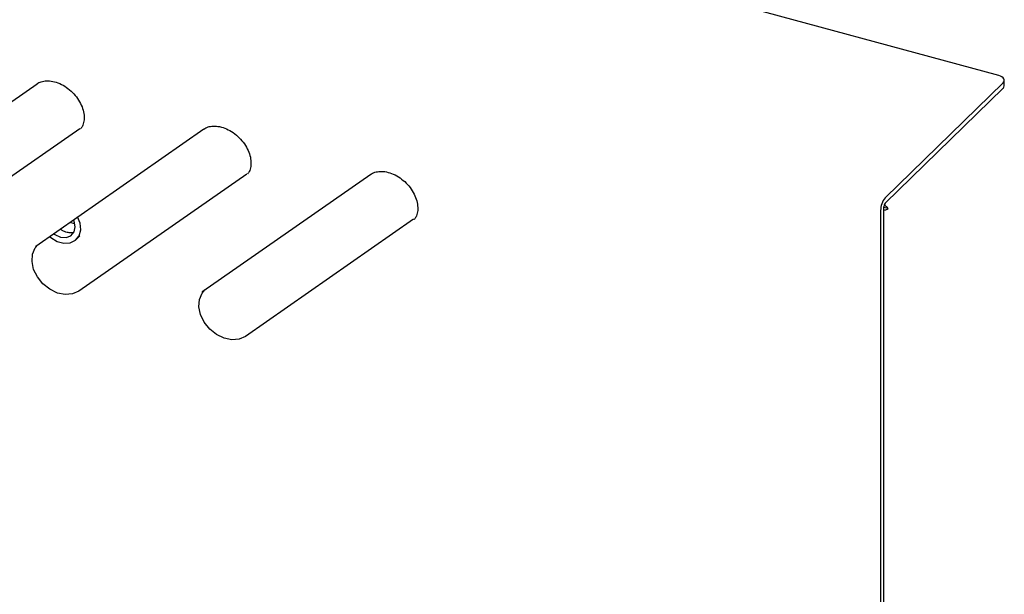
# Model space of a CAD drawing. Header units: inches. Extents: x 35 to 165, y 14 to 115.
# Tile 40 of 48: x 136.29 to 140.76, y 87.2 to 89.81. Entities that reach past the tile are written whole.
import ezdxf

# ---------------------------------------------------------------- set-up
doc = ezdxf.new("R2010")
doc.units = ezdxf.units.IN
doc.header["$LTSCALE"] = 12
doc.header["$MEASUREMENT"] = 0

msp = doc.modelspace()

# ---------------------------------------------------------------- linework, layer by layer
at = {"color": 7, "linetype": 'Continuous', "lineweight": 25}
for p, q in [((140.7319, 89.5533), (139.4053, 89.9139)), ((140.7569, 89.5069), (140.7569, 89.532)), ((135.6063, 88.985), (136.3685, 89.5166)), ((140.7515, 89.5207), (140.2165, 88.9985)), ((140.7515, 89.4956), (140.2165, 88.9734)), ((136.5628, 89.312), (135.8006, 88.7804)), ((136.3632, 88.7793), (137.1254, 89.3109)), ((137.3196, 89.1063), (136.5575, 88.5747)), ((137.12, 88.5736), (137.8822, 89.1052)), ((140.2095, 88.9538), (140.2095, 87.0665)), ((140.2298, 88.9491), (140.21, 88.9545)), ((138.0765, 88.9006), (137.3143, 88.369)), ((140.1959, 88.9404), (140.1959, 87.0532)), ((136.5402, 88.8807), (136.5174, 88.8869)), ((136.5474, 88.8101), (136.5632, 88.8254)), ((136.3611, 88.7778), (136.3632, 88.7793)), ((137.118, 88.5722), (137.12, 88.5736))]:
    msp.add_line(p, q, dxfattribs=at)
at = {"color": 7, "linetype": 'Continuous', "lineweight": 25, "flags": 128}
for points in [[(140.7515, 89.5207), (140.755, 89.5251), (140.7567, 89.5297), (140.7567, 89.5345), (140.7548, 89.5391), (140.7513, 89.5435), (140.7461, 89.5474), (140.7396, 89.5507), (140.7319, 89.5533)], [(136.425, 88.8225), (136.4303, 88.818), (136.4591, 88.8006), (136.4896, 88.7923), (136.5184, 88.7941), (136.5424, 88.8057), (136.5591, 88.8259), (136.5666, 88.8525), (136.5641, 88.8826), (136.5526, 88.9115)], [(136.4435, 88.8353), (136.4486, 88.8316), (136.4744, 88.8197), (136.5001, 88.8176), (136.522, 88.8258), (136.5366, 88.8431), (136.5417, 88.8666), (136.5366, 88.893), (136.5342, 88.8986)], [(136.5575, 88.5747), (136.5291, 88.5619), (136.496, 88.5589), (136.4607, 88.566), (136.4261, 88.5827), (136.395, 88.6076), (136.37, 88.6387), (136.353, 88.6734), (136.3455, 88.709), (136.348, 88.7425), (136.3604, 88.7713), (136.3733, 88.7864)], [(137.3143, 88.369), (137.286, 88.3562), (137.2528, 88.3532), (137.2175, 88.3604), (137.1829, 88.377), (137.1518, 88.4019), (137.1268, 88.433), (137.1098, 88.4677), (137.1023, 88.5033), (137.1048, 88.5368), (137.1172, 88.5656), (137.1301, 88.5807)]]:
    msp.add_lwpolyline(points, dxfattribs=at)
at = {"color": 7, "linetype": 'Continuous', "lineweight": 25}
for centre, radius, start, end in [((140.7414, 89.5074), 0.0156, 310.6406, 357.9975), ((140.2863, 88.941), 0.0905, 140.5129, 180.3434), ((140.2402, 88.9539), 0.0307, 140.5129, 180.3434)]:
    msp.add_arc(centre, radius, start, end, dxfattribs=at)
for points, knots in [([(136.3681, 89.5162), (136.3709, 89.5181), (136.3798, 89.5236), (136.3981, 89.5294), (136.425, 89.5305), (136.4553, 89.5244), (136.4868, 89.5106), (136.5164, 89.49), (136.5422, 89.4641), (136.5626, 89.4344), (136.5763, 89.4033), (136.5827, 89.3728), (136.5818, 89.3454), (136.5761, 89.3246), (136.569, 89.3154), (136.5661, 89.3118)], [0, 0, 0, 0, 0.039496, 0.122318, 0.201563, 0.286112, 0.369261, 0.452007, 0.534591, 0.616982, 0.698956, 0.780536, 0.862124, 0.944956, 1, 1, 1, 1]), ([(137.1249, 89.3106), (137.1278, 89.3124), (137.1366, 89.3179), (137.1549, 89.3237), (137.1819, 89.3248), (137.2122, 89.3187), (137.2436, 89.3049), (137.2732, 89.2843), (137.299, 89.2584), (137.3194, 89.2288), (137.3331, 89.1976), (137.3396, 89.1671), (137.3387, 89.1397), (137.333, 89.1189), (137.3258, 89.1098), (137.3229, 89.1061)], [0, 0, 0, 0, 0.039496, 0.122318, 0.201563, 0.286112, 0.369261, 0.452007, 0.534591, 0.616982, 0.698956, 0.780536, 0.862124, 0.944956, 1, 1, 1, 1]), ([(137.8818, 89.1049), (137.8846, 89.1067), (137.8934, 89.1122), (137.9118, 89.118), (137.9387, 89.1191), (137.969, 89.113), (138.0005, 89.0992), (138.0301, 89.0786), (138.0559, 89.0527), (138.0763, 89.0231), (138.09, 88.9919), (138.0964, 88.9614), (138.0955, 88.934), (138.0898, 88.9132), (138.0826, 88.9041), (138.0798, 88.9004)], [0, 0, 0, 0, 0.039496, 0.122318, 0.201563, 0.286112, 0.369261, 0.452007, 0.534591, 0.616982, 0.698956, 0.780536, 0.862124, 0.944956, 1, 1, 1, 1]), ([(140.2095, 88.9423), (140.2129, 88.9428), (140.2215, 88.9439), (140.2267, 88.9471), (140.2298, 88.9491)], [0, 0, 0, 0, 0.391516, 1, 1, 1, 1]), ([(140.2298, 88.9491), (140.2276, 88.9526), (140.2239, 88.9586), (140.2155, 88.9638), (140.2121, 88.966)], [0, 0, 0, 0, 0.592432, 1, 1, 1, 1]), ([(136.5336, 88.8405), (136.5334, 88.8404), (136.5307, 88.8388), (136.5193, 88.8379), (136.4999, 88.8419), (136.4829, 88.849), (136.4752, 88.8557), (136.4741, 88.8567)], [0, 0, 0, 0, 0.027028, 0.325, 0.642587, 0.947683, 1, 1, 1, 1])]:
    msp.add_open_spline(points, degree=3, knots=knots, dxfattribs=at)

doc.saveas('drawing.dxf')
